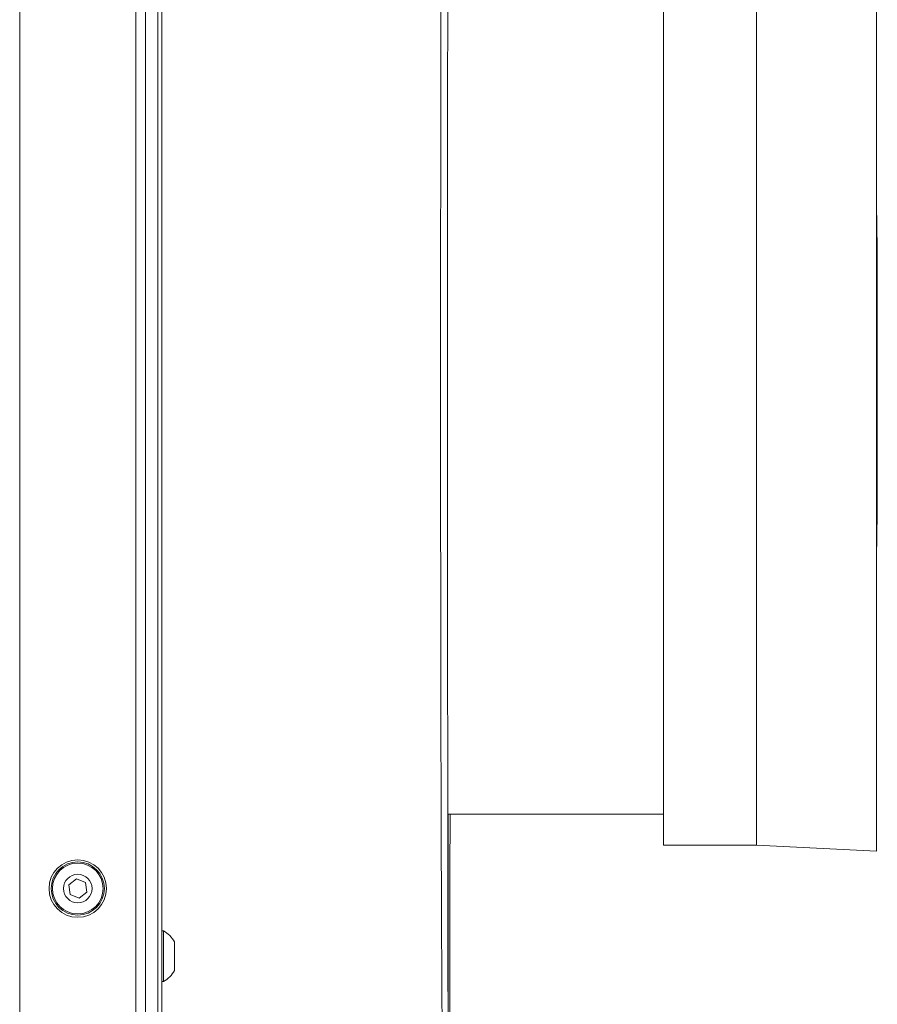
# Model space of a CAD drawing. Header units: millimetres. Extents: x 0 to 1118, y 0 to 864.
# Tile 152 of 256: x 314 to 345, y 397 to 434. Entities that reach past the tile are written whole.
import ezdxf

# ---------------------------------------------------------------- set-up
doc = ezdxf.new("R2010")
doc.units = ezdxf.units.MM

msp = doc.modelspace()

# ---------------------------------------------------------------- linework, layer by layer
at = {"color": 9, "linetype": 'Continuous', "lineweight": 0}
for p, q in [((313.5239, 448.7136), (313.5239, 391.9636)), ((317.8168, 448.7136), (317.8168, 391.9636)), ((318.1703, 448.7136), (318.1703, 391.9636)), ((318.6275, 448.7136), (318.6275, 391.9636))]:
    msp.add_line(p, q, dxfattribs=at)
at = {"color": 7, "linetype": 'Continuous', "lineweight": 15}
for p, q in [((318.7739, 448.7136), (318.7739, 391.9636)), ((345.1857, 402.9636), (345.1857, 437.7136)), ((337.3142, 403.196), (337.3142, 437.4813)), ((340.7523, 403.196), (340.7523, 437.4813)), ((345.2175, 417.0734), (345.2175, 423.6039)), ((329.3425, 404.3386), (337.3142, 404.3386)), ((337.3142, 403.196), (340.7523, 403.196)), ((340.7523, 403.196), (345.1857, 402.9636)), ((315.6229, 401.9463), (315.3368, 401.7264)), ((315.9564, 401.8085), (315.6229, 401.9463)), ((315.3368, 401.7264), (315.3843, 401.3687)), ((316.0038, 401.4508), (315.9564, 401.8085)), ((315.3843, 401.3687), (315.7178, 401.2309)), ((315.7178, 401.2309), (316.0038, 401.4508)), ((318.8389, 400.0261), (318.7739, 400.0261)), ((318.8389, 398.1511), (318.8389, 400.0261)), ((319.2439, 398.5609), (319.2439, 399.6164)), ((318.7739, 398.1511), (318.8389, 398.1511))]:
    msp.add_line(p, q, dxfattribs=at)
at = {"color": 7, "linetype": 'Continuous', "lineweight": 15, "flags": 128}
for points in [[(345.2175, 423.6039), (345.2094, 425.2473), (345.1857, 426.8691)], [(345.1857, 413.8081), (345.2094, 415.43), (345.2175, 417.0734)]]:
    msp.add_lwpolyline(points, dxfattribs=at)
at = {"color": 7, "linetype": 'Continuous', "lineweight": 15}
for radius in [1.0625, 0.9838, 0.9375, 0.5278]:
    msp.add_circle((315.6703, 401.5886), radius, dxfattribs=at)
for start, end in [(29.2162, 60.11785), (299.88215, 330.7838)]:
    msp.add_arc((318.3002, 399.0886), 1.0812, start, end, dxfattribs=at)
at = {"color": 9, "linetype": 'Continuous', "lineweight": 0}
for points, knots in [([(329.0864, 409.851), (329.0855, 410.4401), (329.0836, 411.6211), (329.0816, 413.4406), (329.0801, 415.2925), (329.079, 417.167), (329.0786, 419.0586), (329.0785, 420.9595), (329.0788, 422.9813), (329.0798, 425.1137), (329.0818, 427.4188), (329.0845, 429.7694), (329.0886, 432.1471), (329.0936, 434.4662), (329.0997, 436.678), (329.1068, 438.765), (329.1148, 440.7202), (329.1242, 442.5527), (329.1334, 444.0846), (329.1426, 445.344), (329.1512, 446.3685), (329.1606, 447.3498), (329.1711, 448.259), (329.1818, 449.0165), (329.1919, 449.5995), (329.2016, 450.0337), (329.2118, 450.3672), (329.2219, 450.58), (329.2288, 450.5921), (329.2319, 450.5978)], [0, 0, 0, 0, 0.0320695, 0.0642936, 0.0966432, 0.1291519, 0.1614893, 0.1940848, 0.2268107, 0.2654998, 0.304407, 0.3475094, 0.3909127, 0.4347821, 0.4792891, 0.5223511, 0.5657128, 0.6100197, 0.6546538, 0.6870205, 0.719645, 0.7523996, 0.7911221, 0.8300632, 0.8623667, 0.894927, 0.9276172, 0.9662626, 1, 1, 1, 1]), ([(329.2318, 390.0952), (329.2303, 390.0873), (329.2247, 390.0584), (329.2146, 390.2356), (329.2018, 390.6199), (329.1889, 391.2242), (329.1761, 392.0386), (329.1634, 393.0568), (329.1514, 394.2654), (329.14, 395.6512), (329.1293, 397.2283), (329.1197, 398.9674), (329.1109, 400.8514), (329.1034, 402.8679), (329.0966, 405.0359), (329.0909, 407.3631), (329.0879, 409.0107), (329.0864, 409.851)], [0, 0, 0, 0, 0.0262221, 0.096503, 0.1645818, 0.233138, 0.3024327, 0.3727392, 0.4409052, 0.5095486, 0.5789315, 0.6493255, 0.7173972, 0.7859424, 0.8559824, 0.9265391, 1, 1, 1, 1]), ([(329.3528, 397.5355), (329.3531, 397.7478), (329.3542, 398.482), (329.3559, 399.9005), (329.3578, 401.7843), (329.3591, 403.2757), (329.3597, 404.1641), (329.3598, 404.3386)], [0, 0, 0, 0, 0.1116124, 0.3860429, 0.6594952, 0.9331217, 1, 1, 1, 1])]:
    msp.add_open_spline(points, degree=3, knots=knots, dxfattribs=at)
at = {"color": 7, "linetype": 'Continuous', "lineweight": 15}
for points, knots in [([(329.3883, 390.4886), (329.3883, 390.4881), (329.3885, 390.4854), (329.387, 390.5204), (329.3852, 390.6057), (329.3825, 390.7779), (329.3797, 391.0366), (329.3767, 391.3783), (329.3737, 391.7988), (329.3708, 392.2959), (329.3679, 392.8672), (329.365, 393.5102), (329.3622, 394.222), (329.3595, 394.9995), (329.357, 395.8395), (329.3546, 396.7383), (329.3523, 397.6969), (329.3502, 398.7172), (329.3483, 399.8019), (329.3465, 400.9484), (329.3448, 402.1483), (329.3434, 403.3967), (329.3421, 404.6881), (329.3411, 406.0169), (329.3402, 407.3824), (329.3396, 408.7815), (329.339, 410.2133), (329.3386, 411.6714), (329.3384, 413.1529), (329.3382, 414.6547), (329.3381, 416.0124), (329.3381, 417.1374), (329.338, 418.264), (329.338, 419.5537), (329.338, 421.0857), (329.338, 422.6148), (329.338, 424.1384), (329.3381, 425.6535), (329.3383, 427.1567), (329.3386, 428.6446), (329.3389, 430.1088), (329.3394, 431.5458), (329.3401, 432.9529), (329.3409, 434.3305), (329.3419, 435.6735), (329.3431, 436.976), (329.3445, 438.232), (329.346, 439.4339), (329.3477, 440.5749), (329.3496, 441.6584), (329.3517, 442.6898), (329.354, 443.6709), (329.3565, 444.5976), (329.359, 445.4656), (329.3617, 446.2709), (329.3645, 447.0098), (329.3674, 447.6785), (329.3703, 448.2738), (329.3733, 448.7932), (329.3762, 449.2343), (329.3792, 449.596), (329.382, 449.8756), (329.385, 450.0761), (329.3864, 450.1634), (329.3887, 450.2028), (329.3881, 450.1952), (329.388, 450.1944)], [0, 0, 0, 0, 0.0020039, 0.0102352, 0.023012, 0.038569, 0.0550225, 0.0717552, 0.0886026, 0.1054992, 0.122399, 0.1392612, 0.1560568, 0.1727607, 0.1893516, 0.2058131, 0.222137, 0.2385243, 0.2551805, 0.2718954, 0.2886442, 0.3053983, 0.3221263, 0.3388043, 0.3553892, 0.3720751, 0.3887431, 0.4054041, 0.4220694, 0.4387499, 0.4554548, 0.4668664, 0.4756462, 0.4922861, 0.5088968, 0.5255022, 0.542114, 0.558742, 0.5753949, 0.5920836, 0.6087974, 0.6253978, 0.6420443, 0.6587449, 0.6754747, 0.692203, 0.7088983, 0.7255352, 0.7419752, 0.7582945, 0.7747629, 0.7913651, 0.8080825, 0.824893, 0.841771, 0.8586885, 0.8756142, 0.89251, 0.9093466, 0.926096, 0.9427313, 0.959223, 0.9755257, 0.9915104, 0.999181, 1, 1, 1, 1]), ([(329.2417, 390.0891), (329.2633, 390.1117), (329.3079, 390.1582), (329.348, 390.2352), (329.3703, 390.2966), (329.3807, 390.3386), (329.3869, 390.3737), (329.39, 390.4015), (329.392, 390.4284), (329.3938, 390.4719), (329.3961, 390.5678), (329.3987, 390.77), (329.4012, 391.0537), (329.4036, 391.4116), (329.4059, 391.8454), (329.4081, 392.3543), (329.4102, 392.9366), (329.4122, 393.5898), (329.4141, 394.3119), (329.4159, 395.1016), (329.4175, 395.9582), (329.4191, 396.881), (329.4206, 397.8661), (329.4219, 398.9113), (329.4232, 400.0146), (329.4244, 401.172), (329.4254, 402.3767), (329.4263, 403.4329), (329.4267, 404.1004), (329.4269, 404.3386)], [0, 0, 0, 0, 0.0031846, 0.0065429, 0.0091939, 0.0115931, 0.0147664, 0.0206901, 0.0304514, 0.0499193, 0.1003066, 0.1537633, 0.2053212, 0.2566784, 0.3080384, 0.3594065, 0.4107074, 0.4618658, 0.5127998, 0.5635626, 0.6146249, 0.6656873, 0.7167687, 0.7678877, 0.8190584, 0.8703023, 0.9215421, 0.9719979, 1, 1, 1, 1])]:
    msp.add_open_spline(points, degree=3, knots=knots, dxfattribs=at)

doc.saveas('drawing.dxf')
